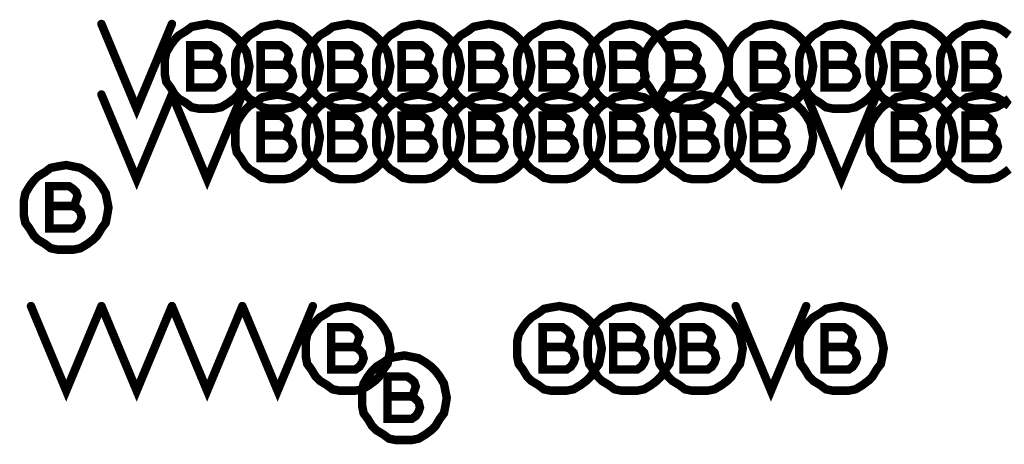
# Model space of a CAD drawing. Extents: x 28 to 61, y 24.9 to 46.
# Tile 31 of 96: x 35.522 to 36.221, y 33.342 to 33.643. Entities that reach past the tile are written whole.
import ezdxf

# ---------------------------------------------------------------- set-up
doc = ezdxf.new("R2010")
doc.units = 0
doc.layers.add('1', color=2, linetype='CONTINUOUS')

msp = doc.modelspace()

# ---------------------------------------------------------------- linework, layer by layer
at = {"layer": '1', "const_width": 0.003}
for points in [[(35.5815, 33.64, 1), (35.5785, 33.64, 1)], [(35.6315, 33.64, 1), (35.6285, 33.64, 1)], [(35.6445, 33.611, 1), (35.6415, 33.611, 1)], [(35.6605, 33.611, 1), (35.6575, 33.611, 1)], [(35.6865, 33.61, 1), (35.6835, 33.61, 1)], [(35.6865, 33.61, 1), (35.6835, 33.61, 1)], [(35.6945, 33.611, 1), (35.6915, 33.611, 1)], [(35.7105, 33.611, 1), (35.7075, 33.611, 1)], [(35.7365, 33.61, 1), (35.7335, 33.61, 1)], [(35.7365, 33.61, 1), (35.7335, 33.61, 1)], [(35.7445, 33.611, 1), (35.7415, 33.611, 1)], [(35.7605, 33.611, 1), (35.7575, 33.611, 1)], [(35.7865, 33.61, 1), (35.7835, 33.61, 1)], [(35.7865, 33.61, 1), (35.7835, 33.61, 1)], [(35.7945, 33.611, 1), (35.7915, 33.611, 1)], [(35.8105, 33.611, 1), (35.8075, 33.611, 1)], [(35.8365, 33.61, 1), (35.8335, 33.61, 1)], [(35.8365, 33.61, 1), (35.8335, 33.61, 1)], [(35.8445, 33.611, 1), (35.8415, 33.611, 1)], [(35.8605, 33.611, 1), (35.8575, 33.611, 1)], [(35.8865, 33.61, 1), (35.8835, 33.61, 1)], [(35.8865, 33.61, 1), (35.8835, 33.61, 1)], [(35.8945, 33.611, 1), (35.8915, 33.611, 1)], [(35.9105, 33.611, 1), (35.9075, 33.611, 1)], [(35.9365, 33.61, 1), (35.9335, 33.61, 1)], [(35.9365, 33.61, 1), (35.9335, 33.61, 1)], [(35.9445, 33.611, 1), (35.9415, 33.611, 1)], [(35.9605, 33.611, 1), (35.9575, 33.611, 1)], [(35.9845, 33.611, 1), (35.9815, 33.611, 1)], [(35.9865, 33.61, 1), (35.9835, 33.61, 1)], [(35.9865, 33.61, 1), (35.9835, 33.61, 1)], [(36.0005, 33.611, 1), (35.9975, 33.611, 1)], [(36.0265, 33.61, 1), (36.0235, 33.61, 1)], [(36.0265, 33.61, 1), (36.0235, 33.61, 1)], [(36.0445, 33.611, 1), (36.0415, 33.611, 1)], [(36.0605, 33.611, 1), (36.0575, 33.611, 1)], [(36.0865, 33.61, 1), (36.0835, 33.61, 1)], [(36.0865, 33.61, 1), (36.0835, 33.61, 1)], [(36.0945, 33.611, 1), (36.0915, 33.611, 1)], [(36.1105, 33.611, 1), (36.1075, 33.611, 1)], [(36.1365, 33.61, 1), (36.1335, 33.61, 1)], [(36.1365, 33.61, 1), (36.1335, 33.61, 1)], [(36.1445, 33.611, 1), (36.1415, 33.611, 1)], [(36.1605, 33.611, 1), (36.1575, 33.611, 1)], [(36.1865, 33.61, 1), (36.1835, 33.61, 1)], [(36.1865, 33.61, 1), (36.1835, 33.61, 1)], [(36.1945, 33.611, 1), (36.1915, 33.611, 1)], [(36.2105, 33.611, 1), (36.2075, 33.611, 1)], [(35.5815, 33.59, 1), (35.5785, 33.59, 1)], [(35.6315, 33.59, 1), (35.6285, 33.59, 1)], [(35.6315, 33.59, 1), (35.6285, 33.59, 1)], [(35.6815, 33.59, 1), (35.6785, 33.59, 1)], [(36.0815, 33.59, 1), (36.0785, 33.59, 1)], [(36.1315, 33.59, 1), (36.1285, 33.59, 1)], [(35.6945, 33.561, 1), (35.6915, 33.561, 1)], [(35.7105, 33.561, 1), (35.7075, 33.561, 1)], [(35.7365, 33.56, 1), (35.7335, 33.56, 1)], [(35.7365, 33.56, 1), (35.7335, 33.56, 1)], [(35.7445, 33.561, 1), (35.7415, 33.561, 1)], [(35.7605, 33.561, 1), (35.7575, 33.561, 1)], [(35.7865, 33.56, 1), (35.7835, 33.56, 1)], [(35.7865, 33.56, 1), (35.7835, 33.56, 1)], [(35.7945, 33.561, 1), (35.7915, 33.561, 1)], [(35.8105, 33.561, 1), (35.8075, 33.561, 1)], [(35.8365, 33.56, 1), (35.8335, 33.56, 1)], [(35.8365, 33.56, 1), (35.8335, 33.56, 1)], [(35.8445, 33.561, 1), (35.8415, 33.561, 1)], [(35.8605, 33.561, 1), (35.8575, 33.561, 1)], [(35.8865, 33.56, 1), (35.8835, 33.56, 1)], [(35.8865, 33.56, 1), (35.8835, 33.56, 1)], [(35.8945, 33.561, 1), (35.8915, 33.561, 1)], [(35.9105, 33.561, 1), (35.9075, 33.561, 1)], [(35.9365, 33.56, 1), (35.9335, 33.56, 1)], [(35.9365, 33.56, 1), (35.9335, 33.56, 1)], [(35.9445, 33.561, 1), (35.9415, 33.561, 1)], [(35.9605, 33.561, 1), (35.9575, 33.561, 1)], [(35.9865, 33.56, 1), (35.9835, 33.56, 1)], [(35.9865, 33.56, 1), (35.9835, 33.56, 1)], [(35.9945, 33.561, 1), (35.9915, 33.561, 1)], [(36.0105, 33.561, 1), (36.0075, 33.561, 1)], [(36.0365, 33.56, 1), (36.0335, 33.56, 1)], [(36.0365, 33.56, 1), (36.0335, 33.56, 1)], [(36.0445, 33.561, 1), (36.0415, 33.561, 1)], [(36.0605, 33.561, 1), (36.0575, 33.561, 1)], [(36.0865, 33.56, 1), (36.0835, 33.56, 1)], [(36.0865, 33.56, 1), (36.0835, 33.56, 1)], [(36.1445, 33.561, 1), (36.1415, 33.561, 1)], [(36.1605, 33.561, 1), (36.1575, 33.561, 1)], [(36.1865, 33.56, 1), (36.1835, 33.56, 1)], [(36.1865, 33.56, 1), (36.1835, 33.56, 1)], [(36.1945, 33.561, 1), (36.1915, 33.561, 1)], [(36.2105, 33.561, 1), (36.2075, 33.561, 1)], [(35.5445, 33.511, 1), (35.5415, 33.511, 1)], [(35.5605, 33.511, 1), (35.5575, 33.511, 1)], [(35.5865, 33.51, 1), (35.5835, 33.51, 1)], [(35.5865, 33.51, 1), (35.5835, 33.51, 1)], [(35.5315, 33.44, 1), (35.5285, 33.44, 1)], [(35.5815, 33.44, 1), (35.5785, 33.44, 1)], [(35.5815, 33.44, 1), (35.5785, 33.44, 1)], [(35.6315, 33.44, 1), (35.6285, 33.44, 1)], [(35.6315, 33.44, 1), (35.6285, 33.44, 1)], [(35.6815, 33.44, 1), (35.6785, 33.44, 1)], [(35.6815, 33.44, 1), (35.6785, 33.44, 1)], [(35.7315, 33.44, 1), (35.7285, 33.44, 1)], [(36.0315, 33.44, 1), (36.0285, 33.44, 1)], [(36.0815, 33.44, 1), (36.0785, 33.44, 1)], [(35.7445, 33.411, 1), (35.7415, 33.411, 1)], [(35.7605, 33.411, 1), (35.7575, 33.411, 1)], [(35.7865, 33.41, 1), (35.7835, 33.41, 1)], [(35.7865, 33.41, 1), (35.7835, 33.41, 1)], [(35.8945, 33.411, 1), (35.8915, 33.411, 1)], [(35.9105, 33.411, 1), (35.9075, 33.411, 1)], [(35.9365, 33.41, 1), (35.9335, 33.41, 1)], [(35.9365, 33.41, 1), (35.9335, 33.41, 1)], [(35.9445, 33.411, 1), (35.9415, 33.411, 1)], [(35.9605, 33.411, 1), (35.9575, 33.411, 1)], [(35.9865, 33.41, 1), (35.9835, 33.41, 1)], [(35.9865, 33.41, 1), (35.9835, 33.41, 1)], [(35.9945, 33.411, 1), (35.9915, 33.411, 1)], [(36.0105, 33.411, 1), (36.0075, 33.411, 1)], [(36.0365, 33.41, 1), (36.0335, 33.41, 1)], [(36.0365, 33.41, 1), (36.0335, 33.41, 1)], [(36.0945, 33.411, 1), (36.0915, 33.411, 1)], [(36.1105, 33.411, 1), (36.1075, 33.411, 1)], [(36.1365, 33.41, 1), (36.1335, 33.41, 1)], [(36.1365, 33.41, 1), (36.1335, 33.41, 1)], [(35.7845, 33.376, 1), (35.7815, 33.376, 1)], [(35.8005, 33.376, 1), (35.7975, 33.376, 1)], [(35.8265, 33.375, 1), (35.8235, 33.375, 1)], [(35.8265, 33.375, 1), (35.8235, 33.375, 1)]]:
    msp.add_lwpolyline(points, format="xyb", close=True, dxfattribs=at)
at = {"layer": '1', "const_width": 0.006}
for points in [[(35.58, 33.64), (35.605, 33.58), (35.63, 33.64)], [(35.685, 33.61), (35.684, 33.615), (35.683, 33.62), (35.68, 33.625), (35.677, 33.629), (35.674, 33.632), (35.67, 33.635), (35.665, 33.638), (35.66, 33.639), (35.655, 33.64), (35.649, 33.639), (35.644, 33.638), (35.64, 33.635), (35.635, 33.632), (35.632, 33.629), (35.629, 33.625), (35.626, 33.62), (35.625, 33.615), (35.625, 33.61), (35.625, 33.604), (35.626, 33.599), (35.629, 33.595), (35.632, 33.59), (35.635, 33.587), (35.64, 33.584), (35.644, 33.581), (35.649, 33.58), (35.655, 33.58), (35.66, 33.58), (35.665, 33.581), (35.67, 33.584), (35.674, 33.587), (35.677, 33.59), (35.68, 33.595), (35.683, 33.599), (35.684, 33.604), (35.685, 33.61)], [(35.735, 33.61), (35.734, 33.615), (35.733, 33.62), (35.73, 33.625), (35.727, 33.629), (35.724, 33.632), (35.72, 33.635), (35.715, 33.638), (35.71, 33.639), (35.705, 33.64), (35.699, 33.639), (35.694, 33.638), (35.69, 33.635), (35.685, 33.632), (35.682, 33.629), (35.679, 33.625), (35.676, 33.62), (35.675, 33.615), (35.675, 33.61), (35.675, 33.604), (35.676, 33.599), (35.679, 33.595), (35.682, 33.59), (35.685, 33.587), (35.69, 33.584), (35.694, 33.581), (35.699, 33.58), (35.705, 33.58), (35.71, 33.58), (35.715, 33.581), (35.72, 33.584), (35.724, 33.587), (35.727, 33.59), (35.73, 33.595), (35.733, 33.599), (35.734, 33.604), (35.735, 33.61)], [(35.785, 33.61), (35.784, 33.615), (35.783, 33.62), (35.78, 33.625), (35.777, 33.629), (35.774, 33.632), (35.77, 33.635), (35.765, 33.638), (35.76, 33.639), (35.755, 33.64), (35.749, 33.639), (35.744, 33.638), (35.74, 33.635), (35.735, 33.632), (35.732, 33.629), (35.729, 33.625), (35.726, 33.62), (35.725, 33.615), (35.725, 33.61), (35.725, 33.604), (35.726, 33.599), (35.729, 33.595), (35.732, 33.59), (35.735, 33.587), (35.74, 33.584), (35.744, 33.581), (35.749, 33.58), (35.755, 33.58), (35.76, 33.58), (35.765, 33.581), (35.77, 33.584), (35.774, 33.587), (35.777, 33.59), (35.78, 33.595), (35.783, 33.599), (35.784, 33.604), (35.785, 33.61)], [(35.835, 33.61), (35.834, 33.615), (35.833, 33.62), (35.83, 33.625), (35.827, 33.629), (35.824, 33.632), (35.82, 33.635), (35.815, 33.638), (35.81, 33.639), (35.805, 33.64), (35.799, 33.639), (35.794, 33.638), (35.79, 33.635), (35.785, 33.632), (35.782, 33.629), (35.779, 33.625), (35.776, 33.62), (35.775, 33.615), (35.775, 33.61), (35.775, 33.604), (35.776, 33.599), (35.779, 33.595), (35.782, 33.59), (35.785, 33.587), (35.79, 33.584), (35.794, 33.581), (35.799, 33.58), (35.805, 33.58), (35.81, 33.58), (35.815, 33.581), (35.82, 33.584), (35.824, 33.587), (35.827, 33.59), (35.83, 33.595), (35.833, 33.599), (35.834, 33.604), (35.835, 33.61)], [(35.885, 33.61), (35.884, 33.615), (35.883, 33.62), (35.88, 33.625), (35.877, 33.629), (35.874, 33.632), (35.87, 33.635), (35.865, 33.638), (35.86, 33.639), (35.855, 33.64), (35.849, 33.639), (35.844, 33.638), (35.84, 33.635), (35.835, 33.632), (35.832, 33.629), (35.829, 33.625), (35.826, 33.62), (35.825, 33.615), (35.825, 33.61), (35.825, 33.604), (35.826, 33.599), (35.829, 33.595), (35.832, 33.59), (35.835, 33.587), (35.84, 33.584), (35.844, 33.581), (35.849, 33.58), (35.855, 33.58), (35.86, 33.58), (35.865, 33.581), (35.87, 33.584), (35.874, 33.587), (35.877, 33.59), (35.88, 33.595), (35.883, 33.599), (35.884, 33.604), (35.885, 33.61)], [(35.935, 33.61), (35.934, 33.615), (35.933, 33.62), (35.93, 33.625), (35.927, 33.629), (35.924, 33.632), (35.92, 33.635), (35.915, 33.638), (35.91, 33.639), (35.905, 33.64), (35.899, 33.639), (35.894, 33.638), (35.89, 33.635), (35.885, 33.632), (35.882, 33.629), (35.879, 33.625), (35.876, 33.62), (35.875, 33.615), (35.875, 33.61), (35.875, 33.604), (35.876, 33.599), (35.879, 33.595), (35.882, 33.59), (35.885, 33.587), (35.89, 33.584), (35.894, 33.581), (35.899, 33.58), (35.905, 33.58), (35.91, 33.58), (35.915, 33.581), (35.92, 33.584), (35.924, 33.587), (35.927, 33.59), (35.93, 33.595), (35.933, 33.599), (35.934, 33.604), (35.935, 33.61)], [(35.985, 33.61), (35.984, 33.615), (35.983, 33.62), (35.98, 33.625), (35.977, 33.629), (35.974, 33.632), (35.97, 33.635), (35.965, 33.638), (35.96, 33.639), (35.955, 33.64), (35.949, 33.639), (35.944, 33.638), (35.94, 33.635), (35.935, 33.632), (35.932, 33.629), (35.929, 33.625), (35.926, 33.62), (35.925, 33.615), (35.925, 33.61), (35.925, 33.604), (35.926, 33.599), (35.929, 33.595), (35.932, 33.59), (35.935, 33.587), (35.94, 33.584), (35.944, 33.581), (35.949, 33.58), (35.955, 33.58), (35.96, 33.58), (35.965, 33.581), (35.97, 33.584), (35.974, 33.587), (35.977, 33.59), (35.98, 33.595), (35.983, 33.599), (35.984, 33.604), (35.985, 33.61)], [(36.025, 33.61), (36.024, 33.615), (36.023, 33.62), (36.02, 33.625), (36.017, 33.629), (36.014, 33.632), (36.01, 33.635), (36.005, 33.638), (36, 33.639), (35.995, 33.64), (35.989, 33.639), (35.984, 33.638), (35.98, 33.635), (35.975, 33.632), (35.972, 33.629), (35.969, 33.625), (35.966, 33.62), (35.965, 33.615), (35.965, 33.61), (35.965, 33.604), (35.966, 33.599), (35.969, 33.595), (35.972, 33.59), (35.975, 33.587), (35.98, 33.584), (35.984, 33.581), (35.989, 33.58), (35.995, 33.58), (36, 33.58), (36.005, 33.581), (36.01, 33.584), (36.014, 33.587), (36.017, 33.59), (36.02, 33.595), (36.023, 33.599), (36.024, 33.604), (36.025, 33.61)], [(36.085, 33.61), (36.084, 33.615), (36.083, 33.62), (36.08, 33.625), (36.077, 33.629), (36.074, 33.632), (36.07, 33.635), (36.065, 33.638), (36.06, 33.639), (36.055, 33.64), (36.049, 33.639), (36.044, 33.638), (36.04, 33.635), (36.035, 33.632), (36.032, 33.629), (36.029, 33.625), (36.026, 33.62), (36.025, 33.615), (36.025, 33.61), (36.025, 33.604), (36.026, 33.599), (36.029, 33.595), (36.032, 33.59), (36.035, 33.587), (36.04, 33.584), (36.044, 33.581), (36.049, 33.58), (36.055, 33.58), (36.06, 33.58), (36.065, 33.581), (36.07, 33.584), (36.074, 33.587), (36.077, 33.59), (36.08, 33.595), (36.083, 33.599), (36.084, 33.604), (36.085, 33.61)], [(36.135, 33.61), (36.134, 33.615), (36.133, 33.62), (36.13, 33.625), (36.127, 33.629), (36.124, 33.632), (36.12, 33.635), (36.115, 33.638), (36.11, 33.639), (36.105, 33.64), (36.099, 33.639), (36.094, 33.638), (36.09, 33.635), (36.085, 33.632), (36.082, 33.629), (36.079, 33.625), (36.076, 33.62), (36.075, 33.615), (36.075, 33.61), (36.075, 33.604), (36.076, 33.599), (36.079, 33.595), (36.082, 33.59), (36.085, 33.587), (36.09, 33.584), (36.094, 33.581), (36.099, 33.58), (36.105, 33.58), (36.11, 33.58), (36.115, 33.581), (36.12, 33.584), (36.124, 33.587), (36.127, 33.59), (36.13, 33.595), (36.133, 33.599), (36.134, 33.604), (36.135, 33.61)], [(36.185, 33.61), (36.184, 33.615), (36.183, 33.62), (36.18, 33.625), (36.177, 33.629), (36.174, 33.632), (36.17, 33.635), (36.165, 33.638), (36.16, 33.639), (36.155, 33.64), (36.149, 33.639), (36.144, 33.638), (36.14, 33.635), (36.135, 33.632), (36.132, 33.629), (36.129, 33.625), (36.126, 33.62), (36.125, 33.615), (36.125, 33.61), (36.125, 33.604), (36.126, 33.599), (36.129, 33.595), (36.132, 33.59), (36.135, 33.587), (36.14, 33.584), (36.144, 33.581), (36.149, 33.58), (36.155, 33.58), (36.16, 33.58), (36.165, 33.581), (36.17, 33.584), (36.174, 33.587), (36.177, 33.59), (36.18, 33.595), (36.183, 33.599), (36.184, 33.604), (36.185, 33.61)], [(36.224, 33.632), (36.22, 33.635), (36.215, 33.638), (36.21, 33.639), (36.205, 33.64), (36.199, 33.639), (36.194, 33.638), (36.19, 33.635), (36.185, 33.632), (36.182, 33.629), (36.179, 33.625), (36.176, 33.62), (36.175, 33.615), (36.175, 33.61), (36.175, 33.604), (36.176, 33.599), (36.179, 33.595), (36.182, 33.59), (36.185, 33.587), (36.19, 33.584), (36.194, 33.581), (36.199, 33.58), (36.205, 33.58), (36.21, 33.58), (36.215, 33.581), (36.22, 33.584), (36.224, 33.587)], [(35.659, 33.611), (35.661, 33.612), (35.662, 33.615), (35.663, 33.618), (35.662, 33.621), (35.66, 33.623), (35.657, 33.625), (35.643, 33.625), (35.643, 33.595), (35.66, 33.595), (35.663, 33.597), (35.665, 33.6), (35.666, 33.603), (35.665, 33.607), (35.662, 33.61), (35.659, 33.611), (35.643, 33.611)], [(35.709, 33.611), (35.711, 33.612), (35.712, 33.615), (35.713, 33.618), (35.712, 33.621), (35.71, 33.623), (35.707, 33.625), (35.693, 33.625), (35.693, 33.595), (35.71, 33.595), (35.713, 33.597), (35.715, 33.6), (35.716, 33.603), (35.715, 33.607), (35.712, 33.61), (35.709, 33.611), (35.693, 33.611)], [(35.759, 33.611), (35.761, 33.612), (35.762, 33.615), (35.763, 33.618), (35.762, 33.621), (35.76, 33.623), (35.757, 33.625), (35.743, 33.625), (35.743, 33.595), (35.76, 33.595), (35.763, 33.597), (35.765, 33.6), (35.766, 33.603), (35.765, 33.607), (35.762, 33.61), (35.759, 33.611), (35.743, 33.611)], [(35.809, 33.611), (35.811, 33.612), (35.812, 33.615), (35.813, 33.618), (35.812, 33.621), (35.81, 33.623), (35.807, 33.625), (35.793, 33.625), (35.793, 33.595), (35.81, 33.595), (35.813, 33.597), (35.815, 33.6), (35.816, 33.603), (35.815, 33.607), (35.812, 33.61), (35.809, 33.611), (35.793, 33.611)], [(35.859, 33.611), (35.861, 33.612), (35.862, 33.615), (35.863, 33.618), (35.862, 33.621), (35.86, 33.623), (35.857, 33.625), (35.843, 33.625), (35.843, 33.595), (35.86, 33.595), (35.863, 33.597), (35.865, 33.6), (35.866, 33.603), (35.865, 33.607), (35.862, 33.61), (35.859, 33.611), (35.843, 33.611)], [(35.909, 33.611), (35.911, 33.612), (35.912, 33.615), (35.913, 33.618), (35.912, 33.621), (35.91, 33.623), (35.907, 33.625), (35.893, 33.625), (35.893, 33.595), (35.91, 33.595), (35.913, 33.597), (35.915, 33.6), (35.916, 33.603), (35.915, 33.607), (35.912, 33.61), (35.909, 33.611), (35.893, 33.611)], [(35.959, 33.611), (35.961, 33.612), (35.962, 33.615), (35.963, 33.618), (35.962, 33.621), (35.96, 33.623), (35.957, 33.625), (35.943, 33.625), (35.943, 33.595), (35.96, 33.595), (35.963, 33.597), (35.965, 33.6), (35.966, 33.603), (35.965, 33.607), (35.962, 33.61), (35.959, 33.611), (35.943, 33.611)], [(35.999, 33.611), (36.001, 33.612), (36.002, 33.615), (36.003, 33.618), (36.002, 33.621), (36, 33.623), (35.997, 33.625), (35.983, 33.625), (35.983, 33.595), (36, 33.595), (36.003, 33.597), (36.005, 33.6), (36.006, 33.603), (36.005, 33.607), (36.002, 33.61), (35.999, 33.611), (35.983, 33.611)], [(36.059, 33.611), (36.061, 33.612), (36.062, 33.615), (36.063, 33.618), (36.062, 33.621), (36.06, 33.623), (36.057, 33.625), (36.043, 33.625), (36.043, 33.595), (36.06, 33.595), (36.063, 33.597), (36.065, 33.6), (36.066, 33.603), (36.065, 33.607), (36.062, 33.61), (36.059, 33.611), (36.043, 33.611)], [(36.109, 33.611), (36.111, 33.612), (36.112, 33.615), (36.113, 33.618), (36.112, 33.621), (36.11, 33.623), (36.107, 33.625), (36.093, 33.625), (36.093, 33.595), (36.11, 33.595), (36.113, 33.597), (36.115, 33.6), (36.116, 33.603), (36.115, 33.607), (36.112, 33.61), (36.109, 33.611), (36.093, 33.611)], [(36.159, 33.611), (36.161, 33.612), (36.162, 33.615), (36.163, 33.618), (36.162, 33.621), (36.16, 33.623), (36.157, 33.625), (36.143, 33.625), (36.143, 33.595), (36.16, 33.595), (36.163, 33.597), (36.165, 33.6), (36.166, 33.603), (36.165, 33.607), (36.162, 33.61), (36.159, 33.611), (36.143, 33.611)], [(36.209, 33.611), (36.211, 33.612), (36.212, 33.615), (36.213, 33.618), (36.212, 33.621), (36.21, 33.623), (36.207, 33.625), (36.193, 33.625), (36.193, 33.595), (36.21, 33.595), (36.213, 33.597), (36.215, 33.6), (36.216, 33.603), (36.215, 33.607), (36.212, 33.61), (36.209, 33.611), (36.193, 33.611)], [(35.58, 33.59), (35.605, 33.53), (35.63, 33.59)], [(35.63, 33.59), (35.655, 33.53), (35.68, 33.59)], [(35.735, 33.56), (35.734, 33.565), (35.733, 33.57), (35.73, 33.575), (35.727, 33.579), (35.724, 33.582), (35.72, 33.585), (35.715, 33.588), (35.71, 33.589), (35.705, 33.59), (35.699, 33.589), (35.694, 33.588), (35.69, 33.585), (35.685, 33.582), (35.682, 33.579), (35.679, 33.575), (35.676, 33.57), (35.675, 33.565), (35.675, 33.56), (35.675, 33.554), (35.676, 33.549), (35.679, 33.545), (35.682, 33.54), (35.685, 33.537), (35.69, 33.534), (35.694, 33.531), (35.699, 33.53), (35.705, 33.53), (35.71, 33.53), (35.715, 33.531), (35.72, 33.534), (35.724, 33.537), (35.727, 33.54), (35.73, 33.545), (35.733, 33.549), (35.734, 33.554), (35.735, 33.56)], [(35.785, 33.56), (35.784, 33.565), (35.783, 33.57), (35.78, 33.575), (35.777, 33.579), (35.774, 33.582), (35.77, 33.585), (35.765, 33.588), (35.76, 33.589), (35.755, 33.59), (35.749, 33.589), (35.744, 33.588), (35.74, 33.585), (35.735, 33.582), (35.732, 33.579), (35.729, 33.575), (35.726, 33.57), (35.725, 33.565), (35.725, 33.56), (35.725, 33.554), (35.726, 33.549), (35.729, 33.545), (35.732, 33.54), (35.735, 33.537), (35.74, 33.534), (35.744, 33.531), (35.749, 33.53), (35.755, 33.53), (35.76, 33.53), (35.765, 33.531), (35.77, 33.534), (35.774, 33.537), (35.777, 33.54), (35.78, 33.545), (35.783, 33.549), (35.784, 33.554), (35.785, 33.56)], [(35.835, 33.56), (35.834, 33.565), (35.833, 33.57), (35.83, 33.575), (35.827, 33.579), (35.824, 33.582), (35.82, 33.585), (35.815, 33.588), (35.81, 33.589), (35.805, 33.59), (35.799, 33.589), (35.794, 33.588), (35.79, 33.585), (35.785, 33.582), (35.782, 33.579), (35.779, 33.575), (35.776, 33.57), (35.775, 33.565), (35.775, 33.56), (35.775, 33.554), (35.776, 33.549), (35.779, 33.545), (35.782, 33.54), (35.785, 33.537), (35.79, 33.534), (35.794, 33.531), (35.799, 33.53), (35.805, 33.53), (35.81, 33.53), (35.815, 33.531), (35.82, 33.534), (35.824, 33.537), (35.827, 33.54), (35.83, 33.545), (35.833, 33.549), (35.834, 33.554), (35.835, 33.56)], [(35.885, 33.56), (35.884, 33.565), (35.883, 33.57), (35.88, 33.575), (35.877, 33.579), (35.874, 33.582), (35.87, 33.585), (35.865, 33.588), (35.86, 33.589), (35.855, 33.59), (35.849, 33.589), (35.844, 33.588), (35.84, 33.585), (35.835, 33.582), (35.832, 33.579), (35.829, 33.575), (35.826, 33.57), (35.825, 33.565), (35.825, 33.56), (35.825, 33.554), (35.826, 33.549), (35.829, 33.545), (35.832, 33.54), (35.835, 33.537), (35.84, 33.534), (35.844, 33.531), (35.849, 33.53), (35.855, 33.53), (35.86, 33.53), (35.865, 33.531), (35.87, 33.534), (35.874, 33.537), (35.877, 33.54), (35.88, 33.545), (35.883, 33.549), (35.884, 33.554), (35.885, 33.56)], [(35.935, 33.56), (35.934, 33.565), (35.933, 33.57), (35.93, 33.575), (35.927, 33.579), (35.924, 33.582), (35.92, 33.585), (35.915, 33.588), (35.91, 33.589), (35.905, 33.59), (35.899, 33.589), (35.894, 33.588), (35.89, 33.585), (35.885, 33.582), (35.882, 33.579), (35.879, 33.575), (35.876, 33.57), (35.875, 33.565), (35.875, 33.56), (35.875, 33.554), (35.876, 33.549), (35.879, 33.545), (35.882, 33.54), (35.885, 33.537), (35.89, 33.534), (35.894, 33.531), (35.899, 33.53), (35.905, 33.53), (35.91, 33.53), (35.915, 33.531), (35.92, 33.534), (35.924, 33.537), (35.927, 33.54), (35.93, 33.545), (35.933, 33.549), (35.934, 33.554), (35.935, 33.56)], [(35.985, 33.56), (35.984, 33.565), (35.983, 33.57), (35.98, 33.575), (35.977, 33.579), (35.974, 33.582), (35.97, 33.585), (35.965, 33.588), (35.96, 33.589), (35.955, 33.59), (35.949, 33.589), (35.944, 33.588), (35.94, 33.585), (35.935, 33.582), (35.932, 33.579), (35.929, 33.575), (35.926, 33.57), (35.925, 33.565), (35.925, 33.56), (35.925, 33.554), (35.926, 33.549), (35.929, 33.545), (35.932, 33.54), (35.935, 33.537), (35.94, 33.534), (35.944, 33.531), (35.949, 33.53), (35.955, 33.53), (35.96, 33.53), (35.965, 33.531), (35.97, 33.534), (35.974, 33.537), (35.977, 33.54), (35.98, 33.545), (35.983, 33.549), (35.984, 33.554), (35.985, 33.56)], [(36.035, 33.56), (36.034, 33.565), (36.033, 33.57), (36.03, 33.575), (36.027, 33.579), (36.024, 33.582), (36.02, 33.585), (36.015, 33.588), (36.01, 33.589), (36.005, 33.59), (35.999, 33.589), (35.994, 33.588), (35.99, 33.585), (35.985, 33.582), (35.982, 33.579), (35.979, 33.575), (35.976, 33.57), (35.975, 33.565), (35.975, 33.56), (35.975, 33.554), (35.976, 33.549), (35.979, 33.545), (35.982, 33.54), (35.985, 33.537), (35.99, 33.534), (35.994, 33.531), (35.999, 33.53), (36.005, 33.53), (36.01, 33.53), (36.015, 33.531), (36.02, 33.534), (36.024, 33.537), (36.027, 33.54), (36.03, 33.545), (36.033, 33.549), (36.034, 33.554), (36.035, 33.56)], [(36.085, 33.56), (36.084, 33.565), (36.083, 33.57), (36.08, 33.575), (36.077, 33.579), (36.074, 33.582), (36.07, 33.585), (36.065, 33.588), (36.06, 33.589), (36.055, 33.59), (36.049, 33.589), (36.044, 33.588), (36.04, 33.585), (36.035, 33.582), (36.032, 33.579), (36.029, 33.575), (36.026, 33.57), (36.025, 33.565), (36.025, 33.56), (36.025, 33.554), (36.026, 33.549), (36.029, 33.545), (36.032, 33.54), (36.035, 33.537), (36.04, 33.534), (36.044, 33.531), (36.049, 33.53), (36.055, 33.53), (36.06, 33.53), (36.065, 33.531), (36.07, 33.534), (36.074, 33.537), (36.077, 33.54), (36.08, 33.545), (36.083, 33.549), (36.084, 33.554), (36.085, 33.56)], [(36.08, 33.59), (36.105, 33.53), (36.13, 33.59)], [(36.185, 33.56), (36.184, 33.565), (36.183, 33.57), (36.18, 33.575), (36.177, 33.579), (36.174, 33.582), (36.17, 33.585), (36.165, 33.588), (36.16, 33.589), (36.155, 33.59), (36.149, 33.589), (36.144, 33.588), (36.14, 33.585), (36.135, 33.582), (36.132, 33.579), (36.129, 33.575), (36.126, 33.57), (36.125, 33.565), (36.125, 33.56), (36.125, 33.554), (36.126, 33.549), (36.129, 33.545), (36.132, 33.54), (36.135, 33.537), (36.14, 33.534), (36.144, 33.531), (36.149, 33.53), (36.155, 33.53), (36.16, 33.53), (36.165, 33.531), (36.17, 33.534), (36.174, 33.537), (36.177, 33.54), (36.18, 33.545), (36.183, 33.549), (36.184, 33.554), (36.185, 33.56)], [(36.224, 33.582), (36.22, 33.585), (36.215, 33.588), (36.21, 33.589), (36.205, 33.59), (36.199, 33.589), (36.194, 33.588), (36.19, 33.585), (36.185, 33.582), (36.182, 33.579), (36.179, 33.575), (36.176, 33.57), (36.175, 33.565), (36.175, 33.56), (36.175, 33.554), (36.176, 33.549), (36.179, 33.545), (36.182, 33.54), (36.185, 33.537), (36.19, 33.534), (36.194, 33.531), (36.199, 33.53), (36.205, 33.53), (36.21, 33.53), (36.215, 33.531), (36.22, 33.534), (36.224, 33.537)], [(35.709, 33.561), (35.711, 33.562), (35.712, 33.565), (35.713, 33.568), (35.712, 33.571), (35.71, 33.573), (35.707, 33.575), (35.693, 33.575), (35.693, 33.545), (35.71, 33.545), (35.713, 33.547), (35.715, 33.55), (35.716, 33.553), (35.715, 33.557), (35.712, 33.56), (35.709, 33.561), (35.693, 33.561)], [(35.759, 33.561), (35.761, 33.562), (35.762, 33.565), (35.763, 33.568), (35.762, 33.571), (35.76, 33.573), (35.757, 33.575), (35.743, 33.575), (35.743, 33.545), (35.76, 33.545), (35.763, 33.547), (35.765, 33.55), (35.766, 33.553), (35.765, 33.557), (35.762, 33.56), (35.759, 33.561), (35.743, 33.561)], [(35.809, 33.561), (35.811, 33.562), (35.812, 33.565), (35.813, 33.568), (35.812, 33.571), (35.81, 33.573), (35.807, 33.575), (35.793, 33.575), (35.793, 33.545), (35.81, 33.545), (35.813, 33.547), (35.815, 33.55), (35.816, 33.553), (35.815, 33.557), (35.812, 33.56), (35.809, 33.561), (35.793, 33.561)], [(35.859, 33.561), (35.861, 33.562), (35.862, 33.565), (35.863, 33.568), (35.862, 33.571), (35.86, 33.573), (35.857, 33.575), (35.843, 33.575), (35.843, 33.545), (35.86, 33.545), (35.863, 33.547), (35.865, 33.55), (35.866, 33.553), (35.865, 33.557), (35.862, 33.56), (35.859, 33.561), (35.843, 33.561)], [(35.909, 33.561), (35.911, 33.562), (35.912, 33.565), (35.913, 33.568), (35.912, 33.571), (35.91, 33.573), (35.907, 33.575), (35.893, 33.575), (35.893, 33.545), (35.91, 33.545), (35.913, 33.547), (35.915, 33.55), (35.916, 33.553), (35.915, 33.557), (35.912, 33.56), (35.909, 33.561), (35.893, 33.561)], [(35.959, 33.561), (35.961, 33.562), (35.962, 33.565), (35.963, 33.568), (35.962, 33.571), (35.96, 33.573), (35.957, 33.575), (35.943, 33.575), (35.943, 33.545), (35.96, 33.545), (35.963, 33.547), (35.965, 33.55), (35.966, 33.553), (35.965, 33.557), (35.962, 33.56), (35.959, 33.561), (35.943, 33.561)], [(36.009, 33.561), (36.011, 33.562), (36.012, 33.565), (36.013, 33.568), (36.012, 33.571), (36.01, 33.573), (36.007, 33.575), (35.993, 33.575), (35.993, 33.545), (36.01, 33.545), (36.013, 33.547), (36.015, 33.55), (36.016, 33.553), (36.015, 33.557), (36.012, 33.56), (36.009, 33.561), (35.993, 33.561)], [(36.059, 33.561), (36.061, 33.562), (36.062, 33.565), (36.063, 33.568), (36.062, 33.571), (36.06, 33.573), (36.057, 33.575), (36.043, 33.575), (36.043, 33.545), (36.06, 33.545), (36.063, 33.547), (36.065, 33.55), (36.066, 33.553), (36.065, 33.557), (36.062, 33.56), (36.059, 33.561), (36.043, 33.561)], [(36.159, 33.561), (36.161, 33.562), (36.162, 33.565), (36.163, 33.568), (36.162, 33.571), (36.16, 33.573), (36.157, 33.575), (36.143, 33.575), (36.143, 33.545), (36.16, 33.545), (36.163, 33.547), (36.165, 33.55), (36.166, 33.553), (36.165, 33.557), (36.162, 33.56), (36.159, 33.561), (36.143, 33.561)], [(36.209, 33.561), (36.211, 33.562), (36.212, 33.565), (36.213, 33.568), (36.212, 33.571), (36.21, 33.573), (36.207, 33.575), (36.193, 33.575), (36.193, 33.545), (36.21, 33.545), (36.213, 33.547), (36.215, 33.55), (36.216, 33.553), (36.215, 33.557), (36.212, 33.56), (36.209, 33.561), (36.193, 33.561)], [(35.585, 33.51), (35.584, 33.515), (35.583, 33.52), (35.58, 33.525), (35.577, 33.529), (35.574, 33.532), (35.57, 33.535), (35.565, 33.538), (35.56, 33.539), (35.555, 33.54), (35.549, 33.539), (35.544, 33.538), (35.54, 33.535), (35.535, 33.532), (35.532, 33.529), (35.529, 33.525), (35.526, 33.52), (35.525, 33.515), (35.525, 33.51), (35.525, 33.504), (35.526, 33.499), (35.529, 33.495), (35.532, 33.49), (35.535, 33.487), (35.54, 33.484), (35.544, 33.481), (35.549, 33.48), (35.555, 33.48), (35.56, 33.48), (35.565, 33.481), (35.57, 33.484), (35.574, 33.487), (35.577, 33.49), (35.58, 33.495), (35.583, 33.499), (35.584, 33.504), (35.585, 33.51)], [(35.559, 33.511), (35.561, 33.512), (35.562, 33.515), (35.563, 33.518), (35.562, 33.521), (35.56, 33.523), (35.557, 33.525), (35.543, 33.525), (35.543, 33.495), (35.56, 33.495), (35.563, 33.497), (35.565, 33.5), (35.566, 33.503), (35.565, 33.507), (35.562, 33.51), (35.559, 33.511), (35.543, 33.511)], [(35.53, 33.44), (35.555, 33.38), (35.58, 33.44)], [(35.58, 33.44), (35.605, 33.38), (35.63, 33.44)], [(35.63, 33.44), (35.655, 33.38), (35.68, 33.44)], [(35.68, 33.44), (35.705, 33.38), (35.73, 33.44)], [(35.785, 33.41), (35.784, 33.415), (35.783, 33.42), (35.78, 33.425), (35.777, 33.429), (35.774, 33.432), (35.77, 33.435), (35.765, 33.438), (35.76, 33.439), (35.755, 33.44), (35.749, 33.439), (35.744, 33.438), (35.74, 33.435), (35.735, 33.432), (35.732, 33.429), (35.729, 33.425), (35.726, 33.42), (35.725, 33.415), (35.725, 33.41), (35.725, 33.404), (35.726, 33.399), (35.729, 33.395), (35.732, 33.39), (35.735, 33.387), (35.74, 33.384), (35.744, 33.381), (35.749, 33.38), (35.755, 33.38), (35.76, 33.38), (35.765, 33.381), (35.77, 33.384), (35.774, 33.387), (35.777, 33.39), (35.78, 33.395), (35.783, 33.399), (35.784, 33.404), (35.785, 33.41)], [(35.935, 33.41), (35.934, 33.415), (35.933, 33.42), (35.93, 33.425), (35.927, 33.429), (35.924, 33.432), (35.92, 33.435), (35.915, 33.438), (35.91, 33.439), (35.905, 33.44), (35.899, 33.439), (35.894, 33.438), (35.89, 33.435), (35.885, 33.432), (35.882, 33.429), (35.879, 33.425), (35.876, 33.42), (35.875, 33.415), (35.875, 33.41), (35.875, 33.404), (35.876, 33.399), (35.879, 33.395), (35.882, 33.39), (35.885, 33.387), (35.89, 33.384), (35.894, 33.381), (35.899, 33.38), (35.905, 33.38), (35.91, 33.38), (35.915, 33.381), (35.92, 33.384), (35.924, 33.387), (35.927, 33.39), (35.93, 33.395), (35.933, 33.399), (35.934, 33.404), (35.935, 33.41)], [(35.985, 33.41), (35.984, 33.415), (35.983, 33.42), (35.98, 33.425), (35.977, 33.429), (35.974, 33.432), (35.97, 33.435), (35.965, 33.438), (35.96, 33.439), (35.955, 33.44), (35.949, 33.439), (35.944, 33.438), (35.94, 33.435), (35.935, 33.432), (35.932, 33.429), (35.929, 33.425), (35.926, 33.42), (35.925, 33.415), (35.925, 33.41), (35.925, 33.404), (35.926, 33.399), (35.929, 33.395), (35.932, 33.39), (35.935, 33.387), (35.94, 33.384), (35.944, 33.381), (35.949, 33.38), (35.955, 33.38), (35.96, 33.38), (35.965, 33.381), (35.97, 33.384), (35.974, 33.387), (35.977, 33.39), (35.98, 33.395), (35.983, 33.399), (35.984, 33.404), (35.985, 33.41)], [(36.035, 33.41), (36.034, 33.415), (36.033, 33.42), (36.03, 33.425), (36.027, 33.429), (36.024, 33.432), (36.02, 33.435), (36.015, 33.438), (36.01, 33.439), (36.005, 33.44), (35.999, 33.439), (35.994, 33.438), (35.99, 33.435), (35.985, 33.432), (35.982, 33.429), (35.979, 33.425), (35.976, 33.42), (35.975, 33.415), (35.975, 33.41), (35.975, 33.404), (35.976, 33.399), (35.979, 33.395), (35.982, 33.39), (35.985, 33.387), (35.99, 33.384), (35.994, 33.381), (35.999, 33.38), (36.005, 33.38), (36.01, 33.38), (36.015, 33.381), (36.02, 33.384), (36.024, 33.387), (36.027, 33.39), (36.03, 33.395), (36.033, 33.399), (36.034, 33.404), (36.035, 33.41)], [(36.03, 33.44), (36.055, 33.38), (36.08, 33.44)], [(36.135, 33.41), (36.134, 33.415), (36.133, 33.42), (36.13, 33.425), (36.127, 33.429), (36.124, 33.432), (36.12, 33.435), (36.115, 33.438), (36.11, 33.439), (36.105, 33.44), (36.099, 33.439), (36.094, 33.438), (36.09, 33.435), (36.085, 33.432), (36.082, 33.429), (36.079, 33.425), (36.076, 33.42), (36.075, 33.415), (36.075, 33.41), (36.075, 33.404), (36.076, 33.399), (36.079, 33.395), (36.082, 33.39), (36.085, 33.387), (36.09, 33.384), (36.094, 33.381), (36.099, 33.38), (36.105, 33.38), (36.11, 33.38), (36.115, 33.381), (36.12, 33.384), (36.124, 33.387), (36.127, 33.39), (36.13, 33.395), (36.133, 33.399), (36.134, 33.404), (36.135, 33.41)], [(35.759, 33.411), (35.761, 33.412), (35.762, 33.415), (35.763, 33.418), (35.762, 33.421), (35.76, 33.423), (35.757, 33.425), (35.743, 33.425), (35.743, 33.395), (35.76, 33.395), (35.763, 33.397), (35.765, 33.4), (35.766, 33.403), (35.765, 33.407), (35.762, 33.41), (35.759, 33.411), (35.743, 33.411)], [(35.909, 33.411), (35.911, 33.412), (35.912, 33.415), (35.913, 33.418), (35.912, 33.421), (35.91, 33.423), (35.907, 33.425), (35.893, 33.425), (35.893, 33.395), (35.91, 33.395), (35.913, 33.397), (35.915, 33.4), (35.916, 33.403), (35.915, 33.407), (35.912, 33.41), (35.909, 33.411), (35.893, 33.411)], [(35.959, 33.411), (35.961, 33.412), (35.962, 33.415), (35.963, 33.418), (35.962, 33.421), (35.96, 33.423), (35.957, 33.425), (35.943, 33.425), (35.943, 33.395), (35.96, 33.395), (35.963, 33.397), (35.965, 33.4), (35.966, 33.403), (35.965, 33.407), (35.962, 33.41), (35.959, 33.411), (35.943, 33.411)], [(36.009, 33.411), (36.011, 33.412), (36.012, 33.415), (36.013, 33.418), (36.012, 33.421), (36.01, 33.423), (36.007, 33.425), (35.993, 33.425), (35.993, 33.395), (36.01, 33.395), (36.013, 33.397), (36.015, 33.4), (36.016, 33.403), (36.015, 33.407), (36.012, 33.41), (36.009, 33.411), (35.993, 33.411)], [(36.109, 33.411), (36.111, 33.412), (36.112, 33.415), (36.113, 33.418), (36.112, 33.421), (36.11, 33.423), (36.107, 33.425), (36.093, 33.425), (36.093, 33.395), (36.11, 33.395), (36.113, 33.397), (36.115, 33.4), (36.116, 33.403), (36.115, 33.407), (36.112, 33.41), (36.109, 33.411), (36.093, 33.411)], [(35.825, 33.375), (35.824, 33.38), (35.823, 33.385), (35.82, 33.39), (35.817, 33.394), (35.814, 33.397), (35.81, 33.4), (35.805, 33.403), (35.8, 33.404), (35.795, 33.405), (35.789, 33.404), (35.784, 33.403), (35.78, 33.4), (35.775, 33.397), (35.772, 33.394), (35.769, 33.39), (35.766, 33.385), (35.765, 33.38), (35.765, 33.375), (35.765, 33.369), (35.766, 33.364), (35.769, 33.36), (35.772, 33.355), (35.775, 33.352), (35.78, 33.349), (35.784, 33.346), (35.789, 33.345), (35.795, 33.345), (35.8, 33.345), (35.805, 33.346), (35.81, 33.349), (35.814, 33.352), (35.817, 33.355), (35.82, 33.36), (35.823, 33.364), (35.824, 33.369), (35.825, 33.375)], [(35.799, 33.376), (35.801, 33.377), (35.802, 33.38), (35.803, 33.383), (35.802, 33.386), (35.8, 33.388), (35.797, 33.39), (35.783, 33.39), (35.783, 33.36), (35.8, 33.36), (35.803, 33.362), (35.805, 33.365), (35.806, 33.368), (35.805, 33.372), (35.802, 33.375), (35.799, 33.376), (35.783, 33.376)]]:
    msp.add_lwpolyline(points, dxfattribs=at)

doc.saveas('drawing.dxf')
